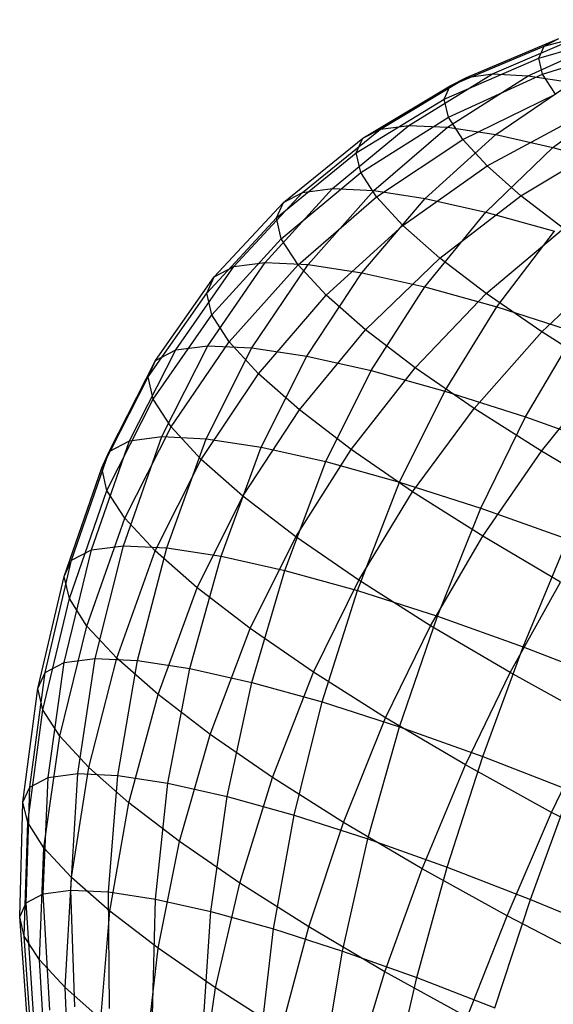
# Model space of a CAD drawing. Extents: x -18.9 to 18.9, y -18.9 to 18.9.
# Tile 26 of 52: x 5.4 to 7.4, y -1.9 to 1.9. Entities that reach past the tile are written whole.
import ezdxf

# ---------------------------------------------------------------- set-up
doc = ezdxf.new("R2010")
doc.units = 0
doc.header["$LTSCALE"] = 2.54
doc.layers.get('0').update_dxf_attribs({"color": 13, "linetype": 'CONTINUOUS'})

# ---------------------------------------------------------------- blocks, each defined once
blk = doc.blocks.new('SATELLITE-S-SENSOR-8011-80')
at = {"color": 0}
for p, q in [((26.5796, 1.7841, 20.5828), (26.9596, 1.8856, 20.5183)), ((26.5796, 1.7841, 20.5828), (26.9596, 1.8856, 20.5183)), ((26.3807, 1.6768, 21.2778), (26.7247, 1.8248, 21.1414)), ((26.3807, 1.6768, 21.2778), (26.7247, 1.8248, 21.1414)), ((26.5171, 1.6703, 21.5728), (26.8464, 1.8191, 21.4045)), ((26.5171, 1.6703, 21.5728), (26.8464, 1.8191, 21.4045)), ((26.5588, 1.7382, 20.2973), (26.9417, 1.8461, 20.2725)), ((26.5588, 1.7382, 20.2973), (26.9417, 1.8461, 20.2725)), ((26.218, 1.631, 20.6516), (26.5796, 1.7841, 20.5828)), ((26.218, 1.631, 20.6516), (26.5796, 1.7841, 20.5828)), ((26.2804, 1.6636, 20.9689), (26.6352, 1.8131, 20.8658)), ((26.2804, 1.6636, 20.9689), (26.6352, 1.8131, 20.8658)), ((26.5588, 1.7382, 20.2973), (26.5796, 1.7841, 20.5828)), ((26.5588, 1.7382, 20.2973), (26.5796, 1.7841, 20.5828)), ((26.5732, 1.6764, 20.0144), (26.9541, 1.7929, 20.0289)), ((26.5732, 1.6764, 20.0144), (26.9541, 1.7929, 20.0289)), ((26.5796, 1.7841, 20.5828), (26.6352, 1.8131, 20.8658)), ((26.5796, 1.7841, 20.5828), (26.6352, 1.8131, 20.8658)), ((26.1947, 1.5796, 20.3315), (26.5588, 1.7382, 20.2973)), ((26.1947, 1.5796, 20.3315), (26.5588, 1.7382, 20.2973)), ((26.5732, 1.6764, 20.0144), (26.5588, 1.7382, 20.2973)), ((26.5732, 1.6764, 20.0144), (26.5588, 1.7382, 20.2973)), ((26.0591, 1.4793, 21.4061), (26.3807, 1.6768, 21.2778)), ((26.0591, 1.4793, 21.4061), (26.3807, 1.6768, 21.2778)), ((26.2078, 1.4722, 21.7277), (26.5171, 1.6703, 21.5728)), ((26.2078, 1.4722, 21.7277), (26.5171, 1.6703, 21.5728)), ((26.2108, 1.5103, 20.0143), (26.5732, 1.6764, 20.0144)), ((26.2108, 1.5103, 20.0143), (26.5732, 1.6764, 20.0144)), ((26.2804, 1.6636, 20.9689), (26.3807, 1.6768, 21.2778)), ((26.2804, 1.6636, 20.9689), (26.3807, 1.6768, 21.2778)), ((26.3807, 1.6768, 21.2778), (26.5171, 1.6703, 21.5728)), ((26.3807, 1.6768, 21.2778), (26.5171, 1.6703, 21.5728)), ((26.5171, 1.6703, 21.5728), (26.6872, 1.6443, 21.8486)), ((26.5171, 1.6703, 21.5728), (26.6872, 1.6443, 21.8486)), ((26.6224, 1.5997, 19.7392), (26.5732, 1.6764, 20.0144)), ((26.6224, 1.5997, 19.7392), (26.5732, 1.6764, 20.0144)), ((25.8817, 1.4294, 20.7233), (26.218, 1.631, 20.6516)), ((25.8817, 1.4294, 20.7233), (26.218, 1.631, 20.6516)), ((25.9497, 1.4649, 21.0693), (26.2804, 1.6636, 20.9689)), ((25.9497, 1.4649, 21.0693), (26.2804, 1.6636, 20.9689)), ((26.1947, 1.5796, 20.3315), (26.218, 1.631, 20.6516)), ((26.1947, 1.5796, 20.3315), (26.218, 1.631, 20.6516)), ((26.218, 1.631, 20.6516), (26.2804, 1.6636, 20.9689)), ((26.218, 1.631, 20.6516), (26.2804, 1.6636, 20.9689)), ((26.3932, 1.4438, 22.0283), (26.6872, 1.6443, 21.8486)), ((26.3932, 1.4438, 22.0283), (26.6872, 1.6443, 21.8486)), ((26.2661, 1.4243, 19.7057), (26.6224, 1.5997, 19.7392)), ((26.2661, 1.4243, 19.7057), (26.6224, 1.5997, 19.7392)), ((26.6121, 1.3947, 22.3026), (26.888, 1.5992, 22.1002)), ((26.6121, 1.3947, 22.3026), (26.888, 1.5992, 22.1002)), ((25.8563, 1.3734, 20.3744), (26.1947, 1.5796, 20.3315)), ((25.8563, 1.3734, 20.3744), (26.1947, 1.5796, 20.3315)), ((26.2108, 1.5103, 20.0143), (26.1947, 1.5796, 20.3315)), ((26.2108, 1.5103, 20.0143), (26.1947, 1.5796, 20.3315)), ((25.7659, 1.2361, 21.5237), (26.0591, 1.4793, 21.4061)), ((25.7659, 1.2361, 21.5237), (26.0591, 1.4793, 21.4061)), ((25.8739, 1.2978, 20.0286), (26.2108, 1.5103, 20.0143)), ((25.8739, 1.2978, 20.0286), (26.2108, 1.5103, 20.0143)), ((25.9497, 1.4649, 21.0693), (26.0591, 1.4793, 21.4061)), ((25.9497, 1.4649, 21.0693), (26.0591, 1.4793, 21.4061)), ((26.0591, 1.4793, 21.4061), (26.2078, 1.4722, 21.7277)), ((26.0591, 1.4793, 21.4061), (26.2078, 1.4722, 21.7277)), ((26.2661, 1.4243, 19.7057), (26.2108, 1.5103, 20.0143)), ((26.2661, 1.4243, 19.7057), (26.2108, 1.5103, 20.0143)), ((26.3595, 1.3232, 19.4112), (26.7058, 1.5095, 19.4765)), ((26.3595, 1.3232, 19.4112), (26.7058, 1.5095, 19.4765)), ((25.6495, 1.2208, 21.1651), (25.9497, 1.4649, 21.0693)), ((25.6495, 1.2208, 21.1651), (25.9497, 1.4649, 21.0693)), ((25.8817, 1.4294, 20.7233), (25.9497, 1.4649, 21.0693)), ((25.8817, 1.4294, 20.7233), (25.9497, 1.4649, 21.0693)), ((25.9243, 1.2286, 21.8661), (26.2078, 1.4722, 21.7277)), ((25.9243, 1.2286, 21.8661), (26.2078, 1.4722, 21.7277)), ((26.1217, 1.1984, 22.1861), (26.3932, 1.4438, 22.0283)), ((26.1217, 1.1984, 22.1861), (26.3932, 1.4438, 22.0283)), ((26.2078, 1.4722, 21.7277), (26.3932, 1.4438, 22.0283)), ((26.2078, 1.4722, 21.7277), (26.3932, 1.4438, 22.0283)), ((26.3932, 1.4438, 22.0283), (26.6121, 1.3947, 22.3026)), ((26.3932, 1.4438, 22.0283), (26.6121, 1.3947, 22.3026)), ((25.5771, 1.183, 20.7968), (25.8817, 1.4294, 20.7233)), ((25.5771, 1.183, 20.7968), (25.8817, 1.4294, 20.7233)), ((25.8563, 1.3734, 20.3744), (25.8817, 1.4294, 20.7233)), ((25.8563, 1.3734, 20.3744), (25.8817, 1.4294, 20.7233)), ((25.9341, 1.2041, 19.6922), (26.2661, 1.4243, 19.7057)), ((25.9341, 1.2041, 19.6922), (26.2661, 1.4243, 19.7057)), ((26.3595, 1.3232, 19.4112), (26.2661, 1.4243, 19.7057)), ((26.3595, 1.3232, 19.4112), (26.2661, 1.4243, 19.7057)), ((26.4894, 1.2088, 19.1362), (26.8217, 1.4074, 19.2312)), ((26.4894, 1.2088, 19.1362), (26.8217, 1.4074, 19.2312)), ((25.55, 1.1233, 20.4252), (25.8563, 1.3734, 20.3744)), ((25.55, 1.1233, 20.4252), (25.8563, 1.3734, 20.3744)), ((25.8739, 1.2978, 20.0286), (25.8563, 1.3734, 20.3744)), ((25.8739, 1.2978, 20.0286), (25.8563, 1.3734, 20.3744)), ((26.3548, 1.146, 22.4782), (26.6121, 1.3947, 22.3026)), ((26.3548, 1.146, 22.4782), (26.6121, 1.3947, 22.3026)), ((26.6121, 1.3947, 22.3026), (26.8605, 1.3256, 22.5458)), ((26.6121, 1.3947, 22.3026), (26.8605, 1.3256, 22.5458)), ((25.5687, 1.0429, 20.057), (25.8739, 1.2978, 20.0286)), ((25.5687, 1.0429, 20.057), (25.8739, 1.2978, 20.0286)), ((25.9341, 1.2041, 19.6922), (25.8739, 1.2978, 20.0286)), ((25.9341, 1.2041, 19.6922), (25.8739, 1.2978, 20.0286)), ((26.036, 1.0938, 19.3712), (26.3595, 1.3232, 19.4112)), ((26.036, 1.0938, 19.3712), (26.3595, 1.3232, 19.4112)), ((26.4894, 1.2088, 19.1362), (26.3595, 1.3232, 19.4112)), ((26.4894, 1.2088, 19.1362), (26.3595, 1.3232, 19.4112)), ((25.3855, 0.9359, 21.2545), (25.6495, 1.2208, 21.1651)), ((25.3855, 0.9359, 21.2545), (25.6495, 1.2208, 21.1651)), ((25.5068, 0.9518, 21.6284), (25.7659, 1.2361, 21.5237)), ((25.5068, 0.9518, 21.6284), (25.7659, 1.2361, 21.5237)), ((25.5771, 1.183, 20.7968), (25.6495, 1.2208, 21.1651)), ((25.5771, 1.183, 20.7968), (25.6495, 1.2208, 21.1651)), ((25.6495, 1.2208, 21.1651), (25.7659, 1.2361, 21.5237)), ((25.6495, 1.2208, 21.1651), (25.7659, 1.2361, 21.5237)), ((25.6719, 0.944, 21.9854), (25.9243, 1.2286, 21.8661)), ((25.6719, 0.944, 21.9854), (25.9243, 1.2286, 21.8661)), ((25.7659, 1.2361, 21.5237), (25.9243, 1.2286, 21.8661)), ((25.7659, 1.2361, 21.5237), (25.9243, 1.2286, 21.8661)), ((25.9243, 1.2286, 21.8661), (26.1217, 1.1984, 22.1861)), ((25.9243, 1.2286, 21.8661), (26.1217, 1.1984, 22.1861)), ((25.31, 0.8965, 20.8704), (25.5771, 1.183, 20.7968)), ((25.31, 0.8965, 20.8704), (25.5771, 1.183, 20.7968)), ((25.55, 1.1233, 20.4252), (25.5771, 1.183, 20.7968)), ((25.55, 1.1233, 20.4252), (25.5771, 1.183, 20.7968)), ((25.6329, 0.9431, 19.6989), (25.9341, 1.2041, 19.6922)), ((25.6329, 0.9431, 19.6989), (25.9341, 1.2041, 19.6922)), ((25.8778, 0.9125, 22.3191), (26.1217, 1.1984, 22.1861)), ((25.8778, 0.9125, 22.3191), (26.1217, 1.1984, 22.1861)), ((26.036, 1.0938, 19.3712), (25.9341, 1.2041, 19.6922)), ((26.036, 1.0938, 19.3712), (25.9341, 1.2041, 19.6922)), ((26.1217, 1.1984, 22.1861), (26.3548, 1.146, 22.4782)), ((26.1217, 1.1984, 22.1861), (26.3548, 1.146, 22.4782)), ((26.1776, 0.9691, 19.0713), (26.4894, 1.2088, 19.1362)), ((26.1776, 0.9691, 19.0713), (26.4894, 1.2088, 19.1362)), ((26.6536, 1.083, 18.8853), (26.4894, 1.2088, 19.1362)), ((26.6536, 1.083, 18.8853), (26.4894, 1.2088, 19.1362)), ((26.1208, 0.858, 22.6237), (26.3548, 1.146, 22.4782)), ((26.1208, 0.858, 22.6237), (26.3548, 1.146, 22.4782)), ((26.3548, 1.146, 22.4782), (26.6192, 1.0725, 22.7371)), ((26.3548, 1.146, 22.4782), (26.6192, 1.0725, 22.7371)), ((25.2817, 0.8343, 20.483), (25.55, 1.1233, 20.4252)), ((25.2817, 0.8343, 20.483), (25.55, 1.1233, 20.4252)), ((25.5687, 1.0429, 20.057), (25.55, 1.1233, 20.4252)), ((25.5687, 1.0429, 20.057), (25.55, 1.1233, 20.4252)), ((25.7413, 0.8257, 19.3571), (26.036, 1.0938, 19.3712)), ((25.7413, 0.8257, 19.3571), (26.036, 1.0938, 19.3712)), ((26.1776, 0.9691, 19.0713), (26.036, 1.0938, 19.3712)), ((26.1776, 0.9691, 19.0713), (26.036, 1.0938, 19.3712)), ((26.3566, 0.832, 18.7978), (26.6536, 1.083, 18.8853)), ((26.3566, 0.832, 18.7978), (26.6536, 1.083, 18.8853)), ((26.3966, 0.7813, 22.8936), (26.6192, 1.0725, 22.7371)), ((26.3966, 0.7813, 22.8936), (26.6192, 1.0725, 22.7371)), ((25.3012, 0.7504, 20.0991), (25.5687, 1.0429, 20.057)), ((25.3012, 0.7504, 20.0991), (25.5687, 1.0429, 20.057)), ((25.6329, 0.9431, 19.6989), (25.5687, 1.0429, 20.057)), ((25.6329, 0.9431, 19.6989), (25.5687, 1.0429, 20.057)), ((25.2867, 0.6319, 21.7182), (25.5068, 0.9518, 21.6284)), ((25.2867, 0.6319, 21.7182), (25.5068, 0.9518, 21.6284)), ((25.3855, 0.9359, 21.2545), (25.5068, 0.9518, 21.6284)), ((25.3855, 0.9359, 21.2545), (25.5068, 0.9518, 21.6284)), ((25.5068, 0.9518, 21.6284), (25.6719, 0.944, 21.9854)), ((25.5068, 0.9518, 21.6284), (25.6719, 0.944, 21.9854)), ((25.8922, 0.6929, 19.0378), (26.1776, 0.9691, 19.0713)), ((25.8922, 0.6929, 19.0378), (26.1776, 0.9691, 19.0713)), ((26.3566, 0.832, 18.7978), (26.1776, 0.9691, 19.0713)), ((26.3566, 0.832, 18.7978), (26.1776, 0.9691, 19.0713)), ((26.5696, 0.685, 18.5558), (26.849, 0.9482, 18.6633)), ((26.5696, 0.685, 18.5558), (26.849, 0.9482, 18.6633)), ((25.1625, 0.6156, 21.3358), (25.3855, 0.9359, 21.2545)), ((25.1625, 0.6156, 21.3358), (25.3855, 0.9359, 21.2545)), ((25.31, 0.8965, 20.8704), (25.3855, 0.9359, 21.2545)), ((25.31, 0.8965, 20.8704), (25.3855, 0.9359, 21.2545)), ((25.3681, 0.6463, 19.7257), (25.6329, 0.9431, 19.6989)), ((25.3681, 0.6463, 19.7257), (25.6329, 0.9431, 19.6989)), ((25.4555, 0.6239, 22.0834), (25.6719, 0.944, 21.9854)), ((25.4555, 0.6239, 22.0834), (25.6719, 0.944, 21.9854)), ((25.7413, 0.8257, 19.3571), (25.6329, 0.9431, 19.6989)), ((25.7413, 0.8257, 19.3571), (25.6329, 0.9431, 19.6989)), ((25.6661, 0.5917, 22.4248), (25.8778, 0.9125, 22.3191)), ((25.6661, 0.5917, 22.4248), (25.8778, 0.9125, 22.3191)), ((25.6719, 0.944, 21.9854), (25.8778, 0.9125, 22.3191)), ((25.6719, 0.944, 21.9854), (25.8778, 0.9125, 22.3191)), ((25.8778, 0.9125, 22.3191), (26.1208, 0.858, 22.6237)), ((25.8778, 0.9125, 22.3191), (26.1208, 0.858, 22.6237)), ((25.0853, 0.5753, 20.9429), (25.31, 0.8965, 20.8704)), ((25.0853, 0.5753, 20.9429), (25.31, 0.8965, 20.8704)), ((25.2817, 0.8343, 20.483), (25.31, 0.8965, 20.8704)), ((25.2817, 0.8343, 20.483), (25.31, 0.8965, 20.8704)), ((25.0564, 0.5117, 20.5467), (25.2817, 0.8343, 20.483)), ((25.0564, 0.5117, 20.5467), (25.2817, 0.8343, 20.483)), ((25.3012, 0.7504, 20.0991), (25.2817, 0.8343, 20.483)), ((25.3012, 0.7504, 20.0991), (25.2817, 0.8343, 20.483)), ((25.9147, 0.5359, 22.7363), (26.1208, 0.858, 22.6237)), ((25.9147, 0.5359, 22.7363), (26.1208, 0.858, 22.6237)), ((26.1208, 0.858, 22.6237), (26.3966, 0.7813, 22.8936)), ((26.1208, 0.858, 22.6237), (26.3966, 0.7813, 22.8936)), ((25.4812, 0.524, 19.3693), (25.7413, 0.8257, 19.3571)), ((25.4812, 0.524, 19.3693), (25.7413, 0.8257, 19.3571)), ((25.8922, 0.6929, 19.0378), (25.7413, 0.8257, 19.3571)), ((25.8922, 0.6929, 19.0378), (25.7413, 0.8257, 19.3571)), ((26.0827, 0.5469, 18.7467), (26.3566, 0.832, 18.7978)), ((26.0827, 0.5469, 18.7467), (26.3566, 0.832, 18.7978)), ((26.5696, 0.685, 18.5558), (26.3566, 0.832, 18.7978)), ((26.5696, 0.685, 18.5558), (26.3566, 0.832, 18.7978)), ((26.1967, 0.4575, 23.0123), (26.3966, 0.7813, 22.8936)), ((26.1967, 0.4575, 23.0123), (26.3966, 0.7813, 22.8936)), ((26.3966, 0.7813, 22.8936), (26.7002, 0.6839, 23.1241)), ((26.3966, 0.7813, 22.8936), (26.7002, 0.6839, 23.1241)), ((25.0763, 0.4259, 20.154), (25.3012, 0.7504, 20.0991)), ((25.0763, 0.4259, 20.154), (25.3012, 0.7504, 20.0991)), ((25.3681, 0.6463, 19.7257), (25.3012, 0.7504, 20.0991)), ((25.3681, 0.6463, 19.7257), (25.3012, 0.7504, 20.0991)), ((25.6384, 0.3854, 19.0364), (25.8922, 0.6929, 19.0378)), ((25.6384, 0.3854, 19.0364), (25.8922, 0.6929, 19.0378)), ((26.0827, 0.5469, 18.7467), (25.8922, 0.6929, 19.0378)), ((26.0827, 0.5469, 18.7467), (25.8922, 0.6929, 19.0378)), ((26.3095, 0.3904, 18.4889), (26.5696, 0.685, 18.5558)), ((26.3095, 0.3904, 18.4889), (26.5696, 0.685, 18.5558)), ((26.5073, 0.3579, 23.2481), (26.7002, 0.6839, 23.1241)), ((26.5073, 0.3579, 23.2481), (26.7002, 0.6839, 23.1241)), ((26.8129, 0.5308, 18.3493), (26.5696, 0.685, 18.5558)), ((26.8129, 0.5308, 18.3493), (26.5696, 0.685, 18.5558)), ((25.1448, 0.3194, 19.772), (25.3681, 0.6463, 19.7257)), ((25.1448, 0.3194, 19.772), (25.3681, 0.6463, 19.7257)), ((25.4812, 0.524, 19.3693), (25.3681, 0.6463, 19.7257)), ((25.4812, 0.524, 19.3693), (25.3681, 0.6463, 19.7257)), ((24.9849, 0.266, 21.4074), (25.1625, 0.6156, 21.3358)), ((24.9849, 0.266, 21.4074), (25.1625, 0.6156, 21.3358)), ((25.0853, 0.5753, 20.9429), (25.1625, 0.6156, 21.3358)), ((25.0853, 0.5753, 20.9429), (25.1625, 0.6156, 21.3358)), ((25.1096, 0.2824, 21.7915), (25.2867, 0.6319, 21.7182)), ((25.1096, 0.2824, 21.7915), (25.2867, 0.6319, 21.7182)), ((25.1625, 0.6156, 21.3358), (25.2867, 0.6319, 21.7182)), ((25.1625, 0.6156, 21.3358), (25.2867, 0.6319, 21.7182)), ((25.2792, 0.2743, 22.1582), (25.4555, 0.6239, 22.0834)), ((25.2792, 0.2743, 22.1582), (25.4555, 0.6239, 22.0834)), ((25.2867, 0.6319, 21.7182), (25.4555, 0.6239, 22.0834)), ((25.2867, 0.6319, 21.7182), (25.4555, 0.6239, 22.0834)), ((25.4555, 0.6239, 22.0834), (25.6661, 0.5917, 22.4248)), ((25.4555, 0.6239, 22.0834), (25.6661, 0.5917, 22.4248)), ((24.9074, 0.2255, 21.0129), (25.0853, 0.5753, 20.9429)), ((24.9074, 0.2255, 21.0129), (25.0853, 0.5753, 20.9429)), ((25.0564, 0.5117, 20.5467), (25.0853, 0.5753, 20.9429)), ((25.0564, 0.5117, 20.5467), (25.0853, 0.5753, 20.9429)), ((25.4907, 0.242, 22.501), (25.6661, 0.5917, 22.4248)), ((25.4907, 0.242, 22.501), (25.6661, 0.5917, 22.4248)), ((25.6661, 0.5917, 22.4248), (25.9147, 0.5359, 22.7363)), ((25.6661, 0.5917, 22.4248), (25.9147, 0.5359, 22.7363)), ((25.7403, 0.1859, 22.8138), (25.9147, 0.5359, 22.7363)), ((25.7403, 0.1859, 22.8138), (25.9147, 0.5359, 22.7363)), ((25.8371, 0.2332, 18.7328), (26.0827, 0.5469, 18.7467)), ((25.8371, 0.2332, 18.7328), (26.0827, 0.5469, 18.7467)), ((25.9147, 0.5359, 22.7363), (26.1967, 0.4575, 23.0123)), ((25.9147, 0.5359, 22.7363), (26.1967, 0.4575, 23.0123)), ((26.3095, 0.3904, 18.4889), (26.0827, 0.5469, 18.7467)), ((26.3095, 0.3904, 18.4889), (26.0827, 0.5469, 18.7467)), ((26.5685, 0.2263, 18.2691), (26.8129, 0.5308, 18.3493)), ((26.5685, 0.2263, 18.2691), (26.8129, 0.5308, 18.3493)), ((24.8784, 0.1616, 20.615), (25.0564, 0.5117, 20.5467)), ((24.8784, 0.1616, 20.615), (25.0564, 0.5117, 20.5467)), ((25.0763, 0.4259, 20.154), (25.0564, 0.5117, 20.5467)), ((25.0763, 0.4259, 20.154), (25.0564, 0.5117, 20.5467)), ((25.2604, 0.1943, 19.4075), (25.4812, 0.524, 19.3693)), ((25.2604, 0.1943, 19.4075), (25.4812, 0.524, 19.3693)), ((25.6384, 0.3854, 19.0364), (25.4812, 0.524, 19.3693)), ((25.6384, 0.3854, 19.0364), (25.4812, 0.524, 19.3693)), ((26.0235, 0.1072, 23.0911), (26.1967, 0.4575, 23.0123)), ((26.0235, 0.1072, 23.0911), (26.1967, 0.4575, 23.0123)), ((26.1967, 0.4575, 23.0123), (26.5073, 0.3579, 23.2481)), ((26.1967, 0.4575, 23.0123), (26.5073, 0.3579, 23.2481)), ((24.8984, 0.0755, 20.2207), (25.0763, 0.4259, 20.154)), ((24.8984, 0.0755, 20.2207), (25.0763, 0.4259, 20.154)), ((25.1448, 0.3194, 19.772), (25.0763, 0.4259, 20.154)), ((25.1448, 0.3194, 19.772), (25.0763, 0.4259, 20.154)), ((25.4213, 0.0526, 19.067), (25.6384, 0.3854, 19.0364)), ((25.4213, 0.0526, 19.067), (25.6384, 0.3854, 19.0364)), ((25.8371, 0.2332, 18.7328), (25.6384, 0.3854, 19.0364)), ((25.8371, 0.2332, 18.7328), (25.6384, 0.3854, 19.0364)), ((26.0736, 0.0701, 18.464), (26.3095, 0.3904, 18.4889)), ((26.0736, 0.0701, 18.464), (26.3095, 0.3904, 18.4889)), ((26.5685, 0.2263, 18.2691), (26.3095, 0.3904, 18.4889)), ((26.5685, 0.2263, 18.2691), (26.3095, 0.3904, 18.4889)), ((26.3354, 0.0072, 23.3278), (26.5073, 0.3579, 23.2481)), ((26.3354, 0.0072, 23.3278), (26.5073, 0.3579, 23.2481)), ((26.5073, 0.3579, 23.2481), (26.8408, 0.2388, 23.4392)), ((26.5073, 0.3579, 23.2481), (26.8408, 0.2388, 23.4392)), ((24.9671, -0.0314, 19.8371), (25.1448, 0.3194, 19.772)), ((24.9671, -0.0314, 19.8371), (25.1448, 0.3194, 19.772)), ((25.2604, 0.1943, 19.4075), (25.1448, 0.3194, 19.772)), ((25.2604, 0.1943, 19.4075), (25.1448, 0.3194, 19.772)), ((24.839, -0.1533, 21.476), (24.9849, 0.266, 21.4074)), ((24.839, -0.1533, 21.476), (24.9849, 0.266, 21.4074)), ((24.9074, 0.2255, 21.0129), (24.9849, 0.266, 21.4074)), ((24.9074, 0.2255, 21.0129), (24.9849, 0.266, 21.4074)), ((24.9617, -0.1372, 21.8541), (25.1096, 0.2824, 21.7915)), ((24.9617, -0.1372, 21.8541), (25.1096, 0.2824, 21.7915)), ((24.9849, 0.266, 21.4074), (25.1096, 0.2824, 21.7915)), ((24.9849, 0.266, 21.4074), (25.1096, 0.2824, 21.7915)), ((25.1096, 0.2824, 21.7915), (25.2792, 0.2743, 22.1582)), ((25.1096, 0.2824, 21.7915), (25.2792, 0.2743, 22.1582)), ((25.1287, -0.1452, 22.2151), (25.2792, 0.2743, 22.1582)), ((25.1287, -0.1452, 22.2151), (25.2792, 0.2743, 22.1582)), ((25.2792, 0.2743, 22.1582), (25.4907, 0.242, 22.501)), ((25.2792, 0.2743, 22.1582), (25.4907, 0.242, 22.501)), ((25.3369, -0.177, 22.5527), (25.4907, 0.242, 22.501)), ((25.3369, -0.177, 22.5527), (25.4907, 0.242, 22.501)), ((25.4907, 0.242, 22.501), (25.7403, 0.1859, 22.8138)), ((25.4907, 0.242, 22.501), (25.7403, 0.1859, 22.8138)), ((25.6245, -0.1031, 18.7565), (25.8371, 0.2332, 18.7328)), ((25.6245, -0.1031, 18.7565), (25.8371, 0.2332, 18.7328)), ((26.0736, 0.0701, 18.464), (25.8371, 0.2332, 18.7328)), ((26.0736, 0.0701, 18.464), (25.8371, 0.2332, 18.7328)), ((24.7626, -0.1932, 21.0876), (24.9074, 0.2255, 21.0129)), ((24.7626, -0.1932, 21.0876), (24.9074, 0.2255, 21.0129)), ((24.8784, 0.1616, 20.615), (24.9074, 0.2255, 21.0129)), ((24.8784, 0.1616, 20.615), (24.9074, 0.2255, 21.0129)), ((25.0833, -0.1571, 19.471), (25.2604, 0.1943, 19.4075)), ((25.0833, -0.1571, 19.471), (25.2604, 0.1943, 19.4075)), ((25.4213, 0.0526, 19.067), (25.2604, 0.1943, 19.4075)), ((25.4213, 0.0526, 19.067), (25.2604, 0.1943, 19.4075)), ((26.3437, -0.1011, 18.2349), (26.5685, 0.2263, 18.2691)), ((26.3437, -0.1011, 18.2349), (26.5685, 0.2263, 18.2691)), ((26.8551, 0.0573, 18.0912), (26.5685, 0.2263, 18.2691)), ((26.8551, 0.0573, 18.0912), (26.5685, 0.2263, 18.2691)), ((24.734, -0.2561, 20.6957), (24.8784, 0.1616, 20.615)), ((24.734, -0.2561, 20.6957), (24.8784, 0.1616, 20.615)), ((24.8984, 0.0755, 20.2207), (24.8784, 0.1616, 20.615)), ((24.8984, 0.0755, 20.2207), (24.8784, 0.1616, 20.615)), ((25.5826, -0.2322, 22.8607), (25.7403, 0.1859, 22.8138)), ((25.5826, -0.2322, 22.8607), (25.7403, 0.1859, 22.8138)), ((25.7403, 0.1859, 22.8138), (26.0235, 0.1072, 23.0911)), ((25.7403, 0.1859, 22.8138), (26.0235, 0.1072, 23.0911)), ((25.8615, -0.3097, 23.1336), (26.0235, 0.1072, 23.0911)), ((25.8615, -0.3097, 23.1336), (26.0235, 0.1072, 23.0911)), ((26.0235, 0.1072, 23.0911), (26.3354, 0.0072, 23.3278)), ((26.0235, 0.1072, 23.0911), (26.3354, 0.0072, 23.3278)), ((24.7537, -0.3409, 20.3075), (24.8984, 0.0755, 20.2207)), ((24.7537, -0.3409, 20.3075), (24.8984, 0.0755, 20.2207)), ((24.9671, -0.0314, 19.8371), (24.8984, 0.0755, 20.2207)), ((24.9671, -0.0314, 19.8371), (24.8984, 0.0755, 20.2207)), ((25.2448, -0.2994, 19.129), (25.4213, 0.0526, 19.067)), ((25.2448, -0.2994, 19.129), (25.4213, 0.0526, 19.067)), ((25.6245, -0.1031, 18.7565), (25.4213, 0.0526, 19.067)), ((25.6245, -0.1031, 18.7565), (25.4213, 0.0526, 19.067)), ((25.8664, -0.27, 18.4816), (26.0736, 0.0701, 18.464)), ((25.8664, -0.27, 18.4816), (26.0736, 0.0701, 18.464)), ((26.3437, -0.1011, 18.2349), (26.0736, 0.0701, 18.464)), ((26.3437, -0.1011, 18.2349), (26.0736, 0.0701, 18.464)), ((26.1685, -0.4082, 23.3667), (26.3354, 0.0072, 23.3278)), ((26.1685, -0.4082, 23.3667), (26.3354, 0.0072, 23.3278)), ((26.3354, 0.0072, 23.3278), (26.6703, -0.1124, 23.5198)), ((26.3354, 0.0072, 23.3278), (26.6703, -0.1124, 23.5198)), ((24.8214, -0.4462, 19.9298), (24.9671, -0.0314, 19.8371)), ((24.8214, -0.4462, 19.9298), (24.9671, -0.0314, 19.8371)), ((25.0833, -0.1571, 19.471), (24.9671, -0.0314, 19.8371)), ((25.0833, -0.1571, 19.471), (24.9671, -0.0314, 19.8371)), ((25.4489, -0.4557, 18.8172), (25.6245, -0.1031, 18.7565)), ((25.4489, -0.4557, 18.8172), (25.6245, -0.1031, 18.7565)), ((25.8664, -0.27, 18.4816), (25.6245, -0.1031, 18.7565)), ((25.8664, -0.27, 18.4816), (25.6245, -0.1031, 18.7565)), ((26.1426, -0.4451, 18.2471), (26.3437, -0.1011, 18.2349)), ((26.1426, -0.4451, 18.2471), (26.3437, -0.1011, 18.2349)), ((26.6425, -0.2773, 18.0494), (26.3437, -0.1011, 18.2349)), ((26.6425, -0.2773, 18.0494), (26.3437, -0.1011, 18.2349)), ((26.4983, -0.5259, 23.5557), (26.6703, -0.1124, 23.5198)), ((26.4983, -0.5259, 23.5557), (26.6703, -0.1124, 23.5198)), ((24.839, -0.1533, 21.476), (24.9617, -0.1372, 21.8541)), ((24.839, -0.1533, 21.476), (24.9617, -0.1372, 21.8541)), ((24.8535, -0.5707, 21.9013), (24.9617, -0.1372, 21.8541)), ((24.8535, -0.5707, 21.9013), (24.9617, -0.1372, 21.8541)), ((24.9617, -0.1372, 21.8541), (25.1287, -0.1452, 22.2151)), ((24.9617, -0.1372, 21.8541), (25.1287, -0.1452, 22.2151)), ((25.0153, -0.5784, 22.2513), (25.1287, -0.1452, 22.2151)), ((25.0153, -0.5784, 22.2513), (25.1287, -0.1452, 22.2151)), ((25.1287, -0.1452, 22.2151), (25.3369, -0.177, 22.5527)), ((25.1287, -0.1452, 22.2151), (25.3369, -0.177, 22.5527)), ((24.7344, -0.5863, 21.5347), (24.839, -0.1533, 21.476)), ((24.7344, -0.5863, 21.5347), (24.839, -0.1533, 21.476)), ((24.7626, -0.1932, 21.0876), (24.839, -0.1533, 21.476)), ((24.7626, -0.1932, 21.0876), (24.839, -0.1533, 21.476)), ((24.9358, -0.57, 19.5694), (25.0833, -0.1571, 19.471)), ((24.9358, -0.57, 19.5694), (25.0833, -0.1571, 19.471)), ((25.2448, -0.2994, 19.129), (25.0833, -0.1571, 19.471)), ((25.2448, -0.2994, 19.129), (25.0833, -0.1571, 19.471)), ((25.2172, -0.6093, 22.5786), (25.3369, -0.177, 22.5527)), ((25.2172, -0.6093, 22.5786), (25.3369, -0.177, 22.5527)), ((25.3369, -0.177, 22.5527), (25.5826, -0.2322, 22.8607)), ((25.3369, -0.177, 22.5527), (25.5826, -0.2322, 22.8607)), ((24.6604, -0.625, 21.1582), (24.7626, -0.1932, 21.0876)), ((24.6604, -0.625, 21.1582), (24.7626, -0.1932, 21.0876)), ((24.734, -0.2561, 20.6957), (24.7626, -0.1932, 21.0876)), ((24.734, -0.2561, 20.6957), (24.7626, -0.1932, 21.0876)), ((24.6327, -0.686, 20.7783), (24.734, -0.2561, 20.6957)), ((24.6327, -0.686, 20.7783), (24.734, -0.2561, 20.6957)), ((24.7537, -0.3409, 20.3075), (24.734, -0.2561, 20.6957)), ((24.7537, -0.3409, 20.3075), (24.734, -0.2561, 20.6957)), ((25.4554, -0.6628, 22.8772), (25.5826, -0.2322, 22.8607)), ((25.4554, -0.6628, 22.8772), (25.5826, -0.2322, 22.8607)), ((25.5826, -0.2322, 22.8607), (25.8615, -0.3097, 23.1336)), ((25.5826, -0.2322, 22.8607), (25.8615, -0.3097, 23.1336)), ((25.0948, -0.71, 19.2327), (25.2448, -0.2994, 19.129)), ((25.0948, -0.71, 19.2327), (25.2448, -0.2994, 19.129)), ((25.4489, -0.4557, 18.8172), (25.2448, -0.2994, 19.129)), ((25.4489, -0.4557, 18.8172), (25.2448, -0.2994, 19.129)), ((25.6918, -0.6233, 18.5412), (25.8664, -0.27, 18.4816)), ((25.6918, -0.6233, 18.5412), (25.8664, -0.27, 18.4816)), ((26.1426, -0.4451, 18.2471), (25.8664, -0.27, 18.4816)), ((26.1426, -0.4451, 18.2471), (25.8664, -0.27, 18.4816)), ((26.4483, -0.6253, 18.0574), (26.6425, -0.2773, 18.0494)), ((26.4483, -0.6253, 18.0574), (26.6425, -0.2773, 18.0494)), ((25.7258, -0.7379, 23.1418), (25.8615, -0.3097, 23.1336)), ((25.7258, -0.7379, 23.1418), (25.8615, -0.3097, 23.1336)), ((25.8615, -0.3097, 23.1336), (26.1685, -0.4082, 23.3667)), ((25.8615, -0.3097, 23.1336), (26.1685, -0.4082, 23.3667)), ((24.6518, -0.7682, 20.4019), (24.7537, -0.3409, 20.3075)), ((24.6518, -0.7682, 20.4019), (24.7537, -0.3409, 20.3075)), ((24.8214, -0.4462, 19.9298), (24.7537, -0.3409, 20.3075)), ((24.8214, -0.4462, 19.9298), (24.7537, -0.3409, 20.3075)), ((26.0235, -0.8334, 23.3678), (26.1685, -0.4082, 23.3667)), ((26.0235, -0.8334, 23.3678), (26.1685, -0.4082, 23.3667)), ((26.1685, -0.4082, 23.3667), (26.4983, -0.5259, 23.5557)), ((26.1685, -0.4082, 23.3667), (26.4983, -0.5259, 23.5557)), ((24.7174, -0.8702, 20.0358), (24.8214, -0.4462, 19.9298)), ((24.7174, -0.8702, 20.0358), (24.8214, -0.4462, 19.9298)), ((24.9358, -0.57, 19.5694), (24.8214, -0.4462, 19.9298)), ((24.9358, -0.57, 19.5694), (24.8214, -0.4462, 19.9298)), ((25.9692, -0.7991, 18.3058), (26.1426, -0.4451, 18.2471)), ((25.9692, -0.7991, 18.3058), (26.1426, -0.4451, 18.2471)), ((26.4483, -0.6253, 18.0574), (26.1426, -0.4451, 18.2471)), ((26.4483, -0.6253, 18.0574), (26.1426, -0.4451, 18.2471)), ((25.2957, -0.864, 18.9257), (25.4489, -0.4557, 18.8172)), ((25.2957, -0.864, 18.9257), (25.4489, -0.4557, 18.8172)), ((25.6918, -0.6233, 18.5412), (25.4489, -0.4557, 18.8172)), ((25.6918, -0.6233, 18.5412), (25.4489, -0.4557, 18.8172)), ((26.3431, -0.9475, 23.551), (26.4983, -0.5259, 23.5557)), ((26.3431, -0.9475, 23.551), (26.4983, -0.5259, 23.5557)), ((26.4983, -0.5259, 23.5557), (26.8448, -0.6607, 23.6973)), ((26.4983, -0.5259, 23.5557), (26.8448, -0.6607, 23.6973)), ((24.6604, -0.625, 21.1582), (24.7344, -0.5863, 21.5347)), ((24.6604, -0.625, 21.1582), (24.7344, -0.5863, 21.5347)), ((24.6725, -1.0287, 21.5831), (24.7344, -0.5863, 21.5347)), ((24.6725, -1.0287, 21.5831), (24.7344, -0.5863, 21.5347)), ((24.7344, -0.5863, 21.5347), (24.8535, -0.5707, 21.9013)), ((24.7344, -0.5863, 21.5347), (24.8535, -0.5707, 21.9013)), ((24.7859, -1.0138, 21.9327), (24.8535, -0.5707, 21.9013)), ((24.7859, -1.0138, 21.9327), (24.8535, -0.5707, 21.9013)), ((24.8283, -0.9902, 19.6864), (24.9358, -0.57, 19.5694)), ((24.8283, -0.9902, 19.6864), (24.9358, -0.57, 19.5694)), ((24.8535, -0.5707, 21.9013), (25.0153, -0.5784, 22.2513)), ((24.8535, -0.5707, 21.9013), (25.0153, -0.5784, 22.2513)), ((25.0948, -0.71, 19.2327), (24.9358, -0.57, 19.5694)), ((25.0948, -0.71, 19.2327), (24.9358, -0.57, 19.5694)), ((24.9403, -1.0211, 22.2664), (25.0153, -0.5784, 22.2513)), ((24.9403, -1.0211, 22.2664), (25.0153, -0.5784, 22.2513)), ((25.0153, -0.5784, 22.2513), (25.2172, -0.6093, 22.5786)), ((25.0153, -0.5784, 22.2513), (25.2172, -0.6093, 22.5786)), ((24.6019, -1.0655, 21.2241), (24.6604, -0.625, 21.1582)), ((24.6019, -1.0655, 21.2241), (24.6604, -0.625, 21.1582)), ((24.6327, -0.686, 20.7783), (24.6604, -0.625, 21.1582)), ((24.6327, -0.686, 20.7783), (24.6604, -0.625, 21.1582)), ((25.1328, -1.0506, 22.5785), (25.2172, -0.6093, 22.5786)), ((25.1328, -1.0506, 22.5785), (25.2172, -0.6093, 22.5786)), ((25.2172, -0.6093, 22.5786), (25.4554, -0.6628, 22.8772)), ((25.2172, -0.6093, 22.5786), (25.4554, -0.6628, 22.8772)), ((25.5349, -1.0289, 18.6539), (25.6918, -0.6233, 18.5412)), ((25.5349, -1.0289, 18.6539), (25.6918, -0.6233, 18.5412)), ((25.9692, -0.7991, 18.3058), (25.6918, -0.6233, 18.5412)), ((25.9692, -0.7991, 18.3058), (25.6918, -0.6233, 18.5412)), ((26.2762, -0.9801, 18.1152), (26.4483, -0.6253, 18.0574)), ((26.2762, -0.9801, 18.1152), (26.4483, -0.6253, 18.0574)), ((26.778, -0.8073, 17.9158), (26.4483, -0.6253, 18.0574)), ((26.778, -0.8073, 17.9158), (26.4483, -0.6253, 18.0574)), ((25.3599, -1.1016, 22.8632), (25.4554, -0.6628, 22.8772)), ((25.3599, -1.1016, 22.8632), (25.4554, -0.6628, 22.8772)), ((25.4554, -0.6628, 22.8772), (25.7258, -0.7379, 23.1418)), ((25.4554, -0.6628, 22.8772), (25.7258, -0.7379, 23.1418)), ((24.5755, -1.1237, 20.8619), (24.6327, -0.686, 20.7783)), ((24.5755, -1.1237, 20.8619), (24.6327, -0.686, 20.7783)), ((24.6518, -0.7682, 20.4019), (24.6327, -0.686, 20.7783)), ((24.6518, -0.7682, 20.4019), (24.6327, -0.686, 20.7783)), ((24.9825, -1.1261, 19.3599), (25.0948, -0.71, 19.2327)), ((24.9825, -1.1261, 19.3599), (25.0948, -0.71, 19.2327)), ((25.2957, -0.864, 18.9257), (25.0948, -0.71, 19.2327)), ((25.2957, -0.864, 18.9257), (25.0948, -0.71, 19.2327)), ((25.6178, -1.1732, 23.1155), (25.7258, -0.7379, 23.1418)), ((25.6178, -1.1732, 23.1155), (25.7258, -0.7379, 23.1418)), ((25.7258, -0.7379, 23.1418), (26.0235, -0.8334, 23.3678)), ((25.7258, -0.7379, 23.1418), (26.0235, -0.8334, 23.3678)), ((24.5937, -1.2021, 20.503), (24.6518, -0.7682, 20.4019)), ((24.5937, -1.2021, 20.503), (24.6518, -0.7682, 20.4019)), ((24.7174, -0.8702, 20.0358), (24.6518, -0.7682, 20.4019)), ((24.7174, -0.8702, 20.0358), (24.6518, -0.7682, 20.4019)), ((25.808, -1.2021, 18.4221), (25.9692, -0.7991, 18.3058)), ((25.808, -1.2021, 18.4221), (25.9692, -0.7991, 18.3058)), ((26.2762, -0.9801, 18.1152), (25.9692, -0.7991, 18.3058)), ((26.2762, -0.9801, 18.1152), (25.9692, -0.7991, 18.3058)), ((26.6073, -1.1629, 17.973), (26.778, -0.8073, 17.9158)), ((26.6073, -1.1629, 17.973), (26.778, -0.8073, 17.9158)), ((24.6562, -1.2994, 20.1538), (24.7174, -0.8702, 20.0358)), ((24.6562, -1.2994, 20.1538), (24.7174, -0.8702, 20.0358)), ((24.8283, -0.9902, 19.6864), (24.7174, -0.8702, 20.0358)), ((24.8283, -0.9902, 19.6864), (24.7174, -0.8702, 20.0358)), ((25.1773, -1.2753, 19.0623), (25.2957, -0.864, 18.9257)), ((25.1773, -1.2753, 19.0623), (25.2957, -0.864, 18.9257)), ((25.5349, -1.0289, 18.6539), (25.2957, -0.864, 18.9257)), ((25.5349, -1.0289, 18.6539), (25.2957, -0.864, 18.9257)), ((25.9016, -1.2643, 23.331), (26.0235, -0.8334, 23.3678)), ((25.9016, -1.2643, 23.331), (26.0235, -0.8334, 23.3678)), ((26.0235, -0.8334, 23.3678), (26.3431, -0.9475, 23.551)), ((26.0235, -0.8334, 23.3678), (26.3431, -0.9475, 23.551)), ((26.1103, -1.3802, 18.2346), (26.2762, -0.9801, 18.1152)), ((26.1103, -1.3802, 18.2346), (26.2762, -0.9801, 18.1152)), ((26.2064, -1.3731, 23.5057), (26.3431, -0.9475, 23.551)), ((26.2064, -1.3731, 23.5057), (26.3431, -0.9475, 23.551)), ((26.6073, -1.1629, 17.973), (26.2762, -0.9801, 18.1152)), ((26.6073, -1.1629, 17.973), (26.2762, -0.9801, 18.1152)), ((26.3431, -0.9475, 23.551), (26.6791, -1.0782, 23.6883)), ((26.3431, -0.9475, 23.551), (26.6791, -1.0782, 23.6883)), ((24.6725, -1.0287, 21.5831), (24.7859, -1.0138, 21.9327)), ((24.6725, -1.0287, 21.5831), (24.7859, -1.0138, 21.9327)), ((24.7599, -1.4621, 21.9479), (24.7859, -1.0138, 21.9327)), ((24.7599, -1.4621, 21.9479), (24.7859, -1.0138, 21.9327)), ((24.762, -1.4138, 19.8207), (24.8283, -0.9902, 19.6864)), ((24.762, -1.4138, 19.8207), (24.8283, -0.9902, 19.6864)), ((24.7859, -1.0138, 21.9327), (24.9403, -1.0211, 22.2664)), ((24.7859, -1.0138, 21.9327), (24.9403, -1.0211, 22.2664)), ((24.9825, -1.1261, 19.3599), (24.8283, -0.9902, 19.6864)), ((24.9825, -1.1261, 19.3599), (24.8283, -0.9902, 19.6864)), ((24.9043, -1.469, 22.2603), (24.9403, -1.0211, 22.2664)), ((24.9043, -1.469, 22.2603), (24.9403, -1.0211, 22.2664)), ((24.9403, -1.0211, 22.2664), (25.1328, -1.0506, 22.5785)), ((24.9403, -1.0211, 22.2664), (25.1328, -1.0506, 22.5785)), ((24.6019, -1.0655, 21.2241), (24.6725, -1.0287, 21.5831)), ((24.6019, -1.0655, 21.2241), (24.6725, -1.0287, 21.5831)), ((24.6536, -1.476, 21.6207), (24.6725, -1.0287, 21.5831)), ((24.6536, -1.476, 21.6207), (24.6725, -1.0287, 21.5831)), ((25.0845, -1.4965, 22.5523), (25.1328, -1.0506, 22.5785)), ((25.0845, -1.4965, 22.5523), (25.1328, -1.0506, 22.5785)), ((25.1328, -1.0506, 22.5785), (25.3599, -1.1016, 22.8632)), ((25.1328, -1.0506, 22.5785), (25.3599, -1.1016, 22.8632)), ((25.4091, -1.4352, 18.7988), (25.5349, -1.0289, 18.6539)), ((25.4091, -1.4352, 18.7988), (25.5349, -1.0289, 18.6539)), ((25.808, -1.2021, 18.4221), (25.5349, -1.0289, 18.6539)), ((25.808, -1.2021, 18.4221), (25.5349, -1.0289, 18.6539)), ((24.5755, -1.1237, 20.8619), (24.6019, -1.0655, 21.2241)), ((24.5755, -1.1237, 20.8619), (24.6019, -1.0655, 21.2241)), ((24.5876, -1.5105, 21.2846), (24.6019, -1.0655, 21.2241)), ((24.5876, -1.5105, 21.2846), (24.6019, -1.0655, 21.2241)), ((26.5267, -1.4977, 23.6366), (26.6791, -1.0782, 23.6883)), ((26.5267, -1.4977, 23.6366), (26.6791, -1.0782, 23.6883)), ((24.5629, -1.5649, 20.9456), (24.5755, -1.1237, 20.8619)), ((24.5629, -1.5649, 20.9456), (24.5755, -1.1237, 20.8619)), ((24.5937, -1.2021, 20.503), (24.5755, -1.1237, 20.8619)), ((24.5937, -1.2021, 20.503), (24.5755, -1.1237, 20.8619)), ((24.909, -1.5433, 19.5094), (24.9825, -1.1261, 19.3599)), ((24.909, -1.5433, 19.5094), (24.9825, -1.1261, 19.3599)), ((25.1773, -1.2753, 19.0623), (24.9825, -1.1261, 19.3599)), ((25.1773, -1.2753, 19.0623), (24.9825, -1.1261, 19.3599)), ((25.2971, -1.5442, 22.8188), (25.3599, -1.1016, 22.8632)), ((25.2971, -1.5442, 22.8188), (25.3599, -1.1016, 22.8632)), ((25.3599, -1.1016, 22.8632), (25.6178, -1.1732, 23.1155)), ((25.3599, -1.1016, 22.8632), (25.6178, -1.1732, 23.1155)), ((25.5384, -1.6113, 23.055), (25.6178, -1.1732, 23.1155)), ((25.5384, -1.6113, 23.055), (25.6178, -1.1732, 23.1155)), ((25.6178, -1.1732, 23.1155), (25.9016, -1.2643, 23.331)), ((25.6178, -1.1732, 23.1155), (25.9016, -1.2643, 23.331)), ((26.4363, -1.5603, 18.0945), (26.6073, -1.1629, 17.973)), ((26.4363, -1.5603, 18.0945), (26.6073, -1.1629, 17.973)), ((26.9565, -1.3444, 17.8815), (26.6073, -1.1629, 17.973)), ((26.9565, -1.3444, 17.8815), (26.6073, -1.1629, 17.973)), ((24.5799, -1.6384, 20.6097), (24.5937, -1.2021, 20.503)), ((24.5799, -1.6384, 20.6097), (24.5937, -1.2021, 20.503)), ((24.6562, -1.2994, 20.1538), (24.5937, -1.2021, 20.503)), ((24.6562, -1.2994, 20.1538), (24.5937, -1.2021, 20.503)), ((25.6739, -1.6031, 18.5741), (25.808, -1.2021, 18.4221)), ((25.6739, -1.6031, 18.5741), (25.808, -1.2021, 18.4221)), ((26.1103, -1.3802, 18.2346), (25.808, -1.2021, 18.4221)), ((26.1103, -1.3802, 18.2346), (25.808, -1.2021, 18.4221)), ((25.0947, -1.6856, 19.2256), (25.1773, -1.2753, 19.0623)), ((25.0947, -1.6856, 19.2256), (25.1773, -1.2753, 19.0623)), ((25.4091, -1.4352, 18.7988), (25.1773, -1.2753, 19.0623)), ((25.4091, -1.4352, 18.7988), (25.1773, -1.2753, 19.0623)), ((25.8041, -1.6965, 23.2567), (25.9016, -1.2643, 23.331)), ((25.8041, -1.6965, 23.2567), (25.9016, -1.2643, 23.331)), ((25.9016, -1.2643, 23.331), (26.2064, -1.3731, 23.5057)), ((25.9016, -1.2643, 23.331), (26.2064, -1.3731, 23.5057)), ((24.6385, -1.7294, 20.2829), (24.6562, -1.2994, 20.1538)), ((24.6385, -1.7294, 20.2829), (24.6562, -1.2994, 20.1538)), ((24.762, -1.4138, 19.8207), (24.6562, -1.2994, 20.1538)), ((24.762, -1.4138, 19.8207), (24.6562, -1.2994, 20.1538)), ((25.967, -1.7758, 18.3922), (26.1103, -1.3802, 18.2346)), ((25.967, -1.7758, 18.3922), (26.1103, -1.3802, 18.2346)), ((26.0894, -1.7984, 23.4202), (26.2064, -1.3731, 23.5057)), ((26.0894, -1.7984, 23.4202), (26.2064, -1.3731, 23.5057)), ((26.4363, -1.5603, 18.0945), (26.1103, -1.3802, 18.2346)), ((26.4363, -1.5603, 18.0945), (26.1103, -1.3802, 18.2346)), ((26.2064, -1.3731, 23.5057), (26.5267, -1.4977, 23.6366)), ((26.2064, -1.3731, 23.5057), (26.5267, -1.4977, 23.6366)), ((24.7374, -1.8365, 19.971), (24.762, -1.4138, 19.8207)), ((24.7374, -1.8365, 19.971), (24.762, -1.4138, 19.8207)), ((24.909, -1.5433, 19.5094), (24.762, -1.4138, 19.8207)), ((24.909, -1.5433, 19.5094), (24.762, -1.4138, 19.8207)), ((25.3158, -1.8381, 18.9743), (25.4091, -1.4352, 18.7988)), ((25.3158, -1.8381, 18.9743), (25.4091, -1.4352, 18.7988)), ((25.6739, -1.6031, 18.5741), (25.4091, -1.4352, 18.7988)), ((25.6739, -1.6031, 18.5741), (25.4091, -1.4352, 18.7988)), ((24.5876, -1.5105, 21.2846), (24.6536, -1.476, 21.6207)), ((24.5876, -1.5105, 21.2846), (24.6536, -1.476, 21.6207)), ((24.6536, -1.476, 21.6207), (24.7599, -1.4621, 21.9479)), ((24.6536, -1.476, 21.6207), (24.7599, -1.4621, 21.9479)), ((24.6781, -1.9239, 21.647), (24.6536, -1.476, 21.6207)), ((24.6781, -1.9239, 21.647), (24.6536, -1.476, 21.6207)), ((24.7599, -1.4621, 21.9479), (24.9043, -1.469, 22.2603)), ((24.7754, -1.9111, 21.9467), (24.7599, -1.4621, 21.9479)), ((24.7599, -1.4621, 21.9479), (24.9043, -1.469, 22.2603)), ((24.7754, -1.9111, 21.9467), (24.7599, -1.4621, 21.9479)), ((24.9043, -1.469, 22.2603), (25.0845, -1.4965, 22.5523)), ((24.9078, -1.9174, 22.2329), (24.9043, -1.469, 22.2603)), ((24.9043, -1.469, 22.2603), (25.0845, -1.4965, 22.5523)), ((24.9078, -1.9174, 22.2329), (24.9043, -1.469, 22.2603)), ((24.5629, -1.5649, 20.9456), (24.5876, -1.5105, 21.2846)), ((24.5629, -1.5649, 20.9456), (24.5876, -1.5105, 21.2846)), ((24.6176, -1.9555, 21.3392), (24.5876, -1.5105, 21.2846)), ((24.6176, -1.9555, 21.3392), (24.5876, -1.5105, 21.2846)), ((25.0728, -1.9426, 22.5004), (25.0845, -1.4965, 22.5523)), ((25.0728, -1.9426, 22.5004), (25.0845, -1.4965, 22.5523)), ((25.0845, -1.4965, 22.5523), (25.2971, -1.5442, 22.8188)), ((25.0845, -1.4965, 22.5523), (25.2971, -1.5442, 22.8188)), ((26.3892, -1.915, 23.5427), (26.5267, -1.4977, 23.6366)), ((26.3892, -1.915, 23.5427), (26.5267, -1.4977, 23.6366)), ((26.5267, -1.4977, 23.6366), (26.8569, -1.6359, 23.7213)), ((26.5267, -1.4977, 23.6366), (26.8569, -1.6359, 23.7213)), ((24.875, -1.9577, 19.6797), (24.909, -1.5433, 19.5094)), ((24.875, -1.9577, 19.6797), (24.909, -1.5433, 19.5094)), ((25.0947, -1.6856, 19.2256), (24.909, -1.5433, 19.5094)), ((25.0947, -1.6856, 19.2256), (24.909, -1.5433, 19.5094)), ((25.2676, -1.9864, 22.7445), (25.2971, -1.5442, 22.8188)), ((25.2676, -1.9864, 22.7445), (25.2971, -1.5442, 22.8188)), ((25.2971, -1.5442, 22.8188), (25.5384, -1.6113, 23.055)), ((25.2971, -1.5442, 22.8188), (25.5384, -1.6113, 23.055)), ((24.5799, -1.6384, 20.6097), (24.5629, -1.5649, 20.9456)), ((24.595, -2.0053, 21.0286), (24.5629, -1.5649, 20.9456)), ((24.5799, -1.6384, 20.6097), (24.5629, -1.5649, 20.9456)), ((24.595, -2.0053, 21.0286), (24.5629, -1.5649, 20.9456)), ((26.283, -1.9503, 18.2564), (26.4363, -1.5603, 18.0945)), ((26.283, -1.9503, 18.2564), (26.4363, -1.5603, 18.0945)), ((26.7802, -1.7389, 18.0044), (26.4363, -1.5603, 18.0945)), ((26.7802, -1.7389, 18.0044), (26.4363, -1.5603, 18.0945)), ((25.4886, -2.0478, 22.9609), (25.5384, -1.6113, 23.055)), ((25.4886, -2.0478, 22.9609), (25.5384, -1.6113, 23.055)), ((25.5384, -1.6113, 23.055), (25.8041, -1.6965, 23.2567)), ((25.5384, -1.6113, 23.055), (25.8041, -1.6965, 23.2567)), ((25.5683, -1.9982, 18.7601), (25.6739, -1.6031, 18.5741)), ((25.5683, -1.9982, 18.7601), (25.6739, -1.6031, 18.5741)), ((25.967, -1.7758, 18.3922), (25.6739, -1.6031, 18.5741)), ((25.967, -1.7758, 18.3922), (25.6739, -1.6031, 18.5741)), ((24.6385, -1.7294, 20.2829), (24.5799, -1.6384, 20.6097)), ((24.6106, -2.0726, 20.7209), (24.5799, -1.6384, 20.6097)), ((24.6385, -1.7294, 20.2829), (24.5799, -1.6384, 20.6097)), ((24.6106, -2.0726, 20.7209), (24.5799, -1.6384, 20.6097)), ((25.0489, -2.0909, 19.4141), (25.0947, -1.6856, 19.2256)), ((25.0489, -2.0909, 19.4141), (25.0947, -1.6856, 19.2256)), ((25.3158, -1.8381, 18.9743), (25.0947, -1.6856, 19.2256)), ((25.3158, -1.8381, 18.9743), (25.0947, -1.6856, 19.2256)), ((25.732, -2.1259, 23.1456), (25.8041, -1.6965, 23.2567)), ((25.732, -2.1259, 23.1456), (25.8041, -1.6965, 23.2567)), ((25.8041, -1.6965, 23.2567), (26.0894, -1.7984, 23.4202)), ((25.8041, -1.6965, 23.2567), (26.0894, -1.7984, 23.4202)), ((24.7374, -1.8365, 19.971), (24.6385, -1.7294, 20.2829)), ((24.6642, -2.156, 20.4216), (24.6385, -1.7294, 20.2829)), ((24.7374, -1.8365, 19.971), (24.6385, -1.7294, 20.2829)), ((24.6642, -2.156, 20.4216), (24.6385, -1.7294, 20.2829)), ((25.8477, -2.1629, 18.5867), (25.967, -1.7758, 18.3922)), ((25.8477, -2.1629, 18.5867), (25.967, -1.7758, 18.3922)), ((26.283, -1.9503, 18.2564), (25.967, -1.7758, 18.3922)), ((26.283, -1.9503, 18.2564), (25.967, -1.7758, 18.3922)), ((25.9933, -2.2191, 23.2954), (26.0894, -1.7984, 23.4202)), ((25.9933, -2.2191, 23.2954), (26.0894, -1.7984, 23.4202)), ((26.0894, -1.7984, 23.4202), (26.3892, -1.915, 23.5427)), ((26.0894, -1.7984, 23.4202), (26.3892, -1.915, 23.5427)), ((24.875, -1.9577, 19.6797), (24.7374, -1.8365, 19.971)), ((24.7549, -2.2541, 20.1359), (24.7374, -1.8365, 19.971)), ((24.875, -1.9577, 19.6797), (24.7374, -1.8365, 19.971)), ((24.7549, -2.2541, 20.1359), (24.7374, -1.8365, 19.971)), ((25.2558, -2.2337, 19.1789), (25.3158, -1.8381, 18.9743)), ((25.2558, -2.2337, 19.1789), (25.3158, -1.8381, 18.9743)), ((25.5683, -1.9982, 18.7601), (25.3158, -1.8381, 18.9743)), ((25.5683, -1.9982, 18.7601), (25.3158, -1.8381, 18.9743))]:
    blk.add_line(p, q, dxfattribs=at)

msp = doc.modelspace()

# ---------------------------------------------------------------- block references
at = {"color": 0}
msp.add_blockref('SATELLITE-S-SENSOR-8011-80', (-19.2, 0, -7.8), dxfattribs=at)

doc.saveas('drawing.dxf')
